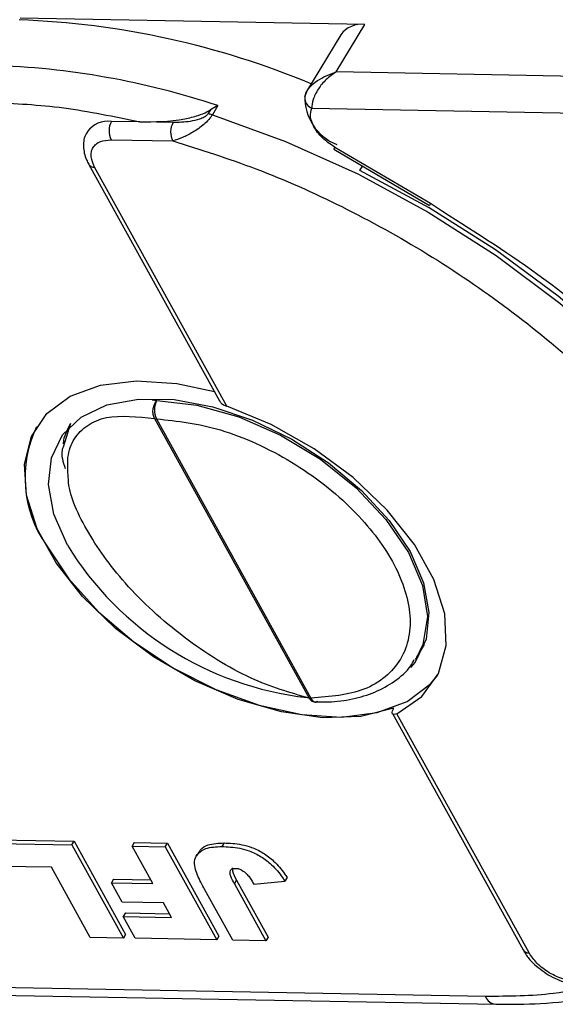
# Model space of a CAD drawing. Header units: millimetres. Extents: x 8853 to 11418, y 45 to 1005.
# Tile 239 of 256: x 10976 to 10992, y 680 to 710. Entities that reach past the tile are written whole.
import ezdxf

# ---------------------------------------------------------------- set-up
doc = ezdxf.new("R2010")
doc.units = ezdxf.units.MM

msp = doc.modelspace()

# ---------------------------------------------------------------- linework, layer by layer
at = {"color": 7, "linetype": 'Continuous', "lineweight": 25}
for p, q in [((10986.182, 709.652), (10975.612, 709.849)), ((10985.306, 708.197), (10986.182, 709.652)), ((10985.444, 709.334), (10984.398, 707.599)), ((11011.307, 707.713), (10985.306, 708.197)), ((10984.415, 707.626), (10984.336, 707.428)), ((10981.676, 707.161), (10981.445, 707.032)), ((10981.676, 707.161), (10981.507, 706.881)), ((10981.445, 707.032), (10981.368, 706.906)), ((10984.554, 707.08), (11011.286, 706.581)), ((10979.283, 706.662), (10978.41, 706.678)), ((10980.3, 706.643), (10979.283, 706.662)), ((10978.399, 706.112), (10980.289, 706.077)), ((10985.23, 705.823), (10988.168, 704.099)), ((10985.264, 705.888), (10988.201, 704.165)), ((10977.712, 705.359), (10981.721, 698.105)), ((10986.035, 705.173), (10986.114, 705.304)), ((10981.95, 697.934), (10977.894, 705.273)), ((10988.168, 704.099), (10988.168, 704.1)), ((10988.201, 704.165), (10988.569, 703.919)), ((10979.663, 698.127), (10979.803, 698.115)), ((10979.733, 697.555), (10984.473, 688.979)), ((10979.79, 697.549), (10984.53, 688.974)), ((10977.155, 697.406), (10976.926, 696.684)), ((10987.78, 690.238), (10988.01, 690.621)), ((10987.78, 690.238), (10987.729, 690.159)), ((10987.03, 688.5), (10991.039, 681.247)), ((10991.221, 681.16), (10987.164, 688.499)), ((10974.61, 684.518), (10977.197, 684.47)), ((10974.677, 684.63), (10977.264, 684.582)), ((10977.197, 684.47), (10977.264, 684.582)), ((10977.197, 684.47), (10978.777, 681.612)), ((10977.264, 684.582), (10978.844, 681.724)), ((10979.11, 684.548), (10979.043, 684.436)), ((10979.11, 684.548), (10980.128, 684.529)), ((10980.061, 684.417), (10980.128, 684.529)), ((10980.128, 684.529), (10981.708, 681.67)), ((10981.863, 684.533), (10981.796, 684.421)), ((10979.679, 683.285), (10979.043, 684.436)), ((10979.043, 684.436), (10980.061, 684.417)), ((10980.061, 684.417), (10981.641, 681.558)), ((10981.088, 684.253), (10981.021, 684.141)), ((10976.569, 683.784), (10975, 683.813)), ((10977.759, 681.631), (10976.569, 683.784)), ((10978.474, 683.421), (10978.407, 683.309)), ((10978.735, 682.715), (10978.407, 683.309)), ((10978.407, 683.309), (10979.679, 683.285)), ((10978.474, 683.421), (10979.616, 683.399)), ((10982.18, 683.28), (10982.248, 683.392)), ((10982.18, 683.28), (10983.147, 681.53)), ((10982.248, 683.392), (10983.215, 681.642)), ((10982.777, 683.264), (10983.729, 683.364)), ((10983.796, 683.476), (10983.729, 683.364)), ((10982.13, 681.549), (10981.275, 683.096)), ((10980.007, 682.691), (10978.735, 682.715)), ((10980.253, 682.246), (10980.007, 682.691)), ((10978.837, 682.385), (10978.769, 682.273)), ((10978.837, 682.385), (10980.19, 682.36)), ((10979.139, 681.605), (10978.769, 682.273)), ((10978.769, 682.273), (10980.253, 682.246)), ((10978.777, 681.612), (10977.759, 681.631)), ((10978.844, 681.724), (10978.777, 681.612)), ((10981.641, 681.558), (10979.139, 681.605)), ((10981.708, 681.67), (10981.641, 681.558)), ((10983.147, 681.53), (10982.13, 681.549)), ((10983.215, 681.642), (10983.147, 681.53)), ((10989.882, 679.82), (10963.15, 680.319)), ((10963.782, 680.072), (10990.204, 679.58))]:
    msp.add_line(p, q, dxfattribs=at)
at = {"color": 7, "linetype": 'Continuous', "lineweight": 25, "flags": 128}
for points in [[(10981.507, 706.881), (10983.745, 706.065), (10985.964, 705.063), (10988.129, 703.889), (10990.209, 702.562), (10992.17, 701.103), (10993.983, 699.532), (10995.621, 697.874), (10997.059, 696.155), (10998.275, 694.4), (10999.25, 692.636), (10999.969, 690.89), (11000.422, 689.189), (11000.601, 687.558), (11000.504, 686.023), (11000.133, 684.607), (10999.597, 683.499)], [(10999.914, 691.346), (10999.163, 693.058), (10998.17, 694.783), (10996.949, 696.496), (10995.519, 698.171), (10993.899, 699.785), (10992.114, 701.313), (10990.189, 702.734), (10988.153, 704.027), (10986.035, 705.173)], [(10987.072, 688.666), (10986.062, 688.416), (10984.897, 688.377), (10983.624, 688.552), (10982.296, 688.933), (10980.968, 689.504), (10979.696, 690.242), (10978.531, 691.116), (10977.521, 692.091), (10976.709, 693.125), (10976.128, 694.177), (10975.802, 695.202), (10975.744, 696.159), (10975.956, 697.008), (10976.431, 697.713), (10977.148, 698.246), (10978.078, 698.585), (10979.183, 698.716), (10980.415, 698.632), (10981.567, 698.385)], [(10977.058, 693.668), (10976.644, 694.622), (10976.478, 695.531), (10976.567, 696.354), (10976.907, 697.055), (10977.483, 697.604), (10978.271, 697.977), (10979.236, 698.157), (10980.335, 698.137), (10981.52, 697.916), (10982.741, 697.506), (10983.942, 696.924), (10985.073, 696.196), (10986.083, 695.352), (10986.928, 694.431), (10987.572, 693.472), (10987.986, 692.517), (10988.152, 691.608), (10988.063, 690.785), (10987.723, 690.084), (10987.585, 689.914)], [(10979.803, 698.115), (10981.026, 697.973), (10982.313, 697.611), (10983.599, 697.046), (10984.821, 696.308), (10985.916, 695.431), (10986.832, 694.461), (10987.523, 693.444), (10987.953, 692.433), (10988.102, 691.477), (10987.962, 690.623), (10987.78, 690.238)], [(10987.164, 688.499), (10987.928, 689.022), (10988.44, 689.728), (10988.679, 690.588), (10988.633, 691.564), (10988.305, 692.614), (10987.71, 693.691), (10986.872, 694.75), (10985.829, 695.745), (10984.625, 696.631), (10983.313, 697.372), (10981.95, 697.934)], [(10976.405, 693.68), (10977.101, 692.636), (10978.011, 691.63), (10979.098, 690.704), (10980.316, 689.895), (10981.616, 689.237), (10982.944, 688.756), (10984.247, 688.472), (10985.47, 688.397), (10986.565, 688.533), (10987.485, 688.876), (10988.194, 689.411), (10988.418, 689.682)], [(10984.685, 688.854), (10984.692, 688.853), (10984.693, 688.853)]]:
    msp.add_lwpolyline(points, dxfattribs=at)
at = {"color": 7, "linetype": 'Continuous', "lineweight": 25}
for centre, radius, start, end in [((10974.646, 684.085), 25.724, 67.3844, 87.9233), ((10986.08, 708.873), 0.785, 82.4891, 144.06), ((10973.976, 683.982), 24.424, 71.6252, 88.2192), ((10985.906, 707.419), 1.567, 178.4664, 248.0481), ((10984.696, 707.405), 0.355, 155.1302, 246.4231), ((10981.353, 706.417), 0.488, 71.6252, 88.2192), ((10978.308, 705.898), 0.786, 82.5841, 144.469), ((10978.95, 706.385), 0.615, 151.5352, 206.3243), ((10980.84, 706.35), 0.615, 151.5352, 206.3243), ((10985.579, 705.683), 0.376, 146.9673, 158.192), ((10977.878, 705.474), 0.202, 215.3072, 274.4953), ((10988.517, 703.96), 0.376, 146.9673, 158.192), ((10980.346, 697.82), 0.618, 151.4902, 205.9587), ((10979.795, 697.875), 0.326, 259.0396, 269.1758), ((10979.382, 695.744), 3.623, 154.4435, 214.7282), ((10985.548, 698.9), 9.973, 211.6419, 263.4605), ((10984.535, 689.299), 0.326, 259.0396, 269.1758), ((10984.718, 689.057), 0.206, 203.9248, 260.772), ((10991.205, 681.361), 0.201, 214.6245, 274.5551), ((10990.252, 679.98), 0.403, 203.3478, 262.7917)]:
    msp.add_arc(centre, radius, start, end, dxfattribs=at)
for points, knots in [([(10984.374, 707.554), (10984.41, 707.612), (10984.489, 707.74), (10984.781, 707.994), (10985.1, 708.118), (10985.306, 708.197)], [0, 0, 0, 0, 0.227067, 0.501595, 1, 1, 1, 1]), ([(10985.306, 708.197), (10985.199, 708.122), (10984.986, 707.973), (10984.74, 707.671), (10984.577, 707.348), (10984.561, 707.166), (10984.554, 707.08)], [0, 0, 0, 0, 0.251519, 0.501784, 0.765632, 1, 1, 1, 1]), ([(10979.283, 706.662), (10979.732, 706.664), (10980.307, 706.667), (10981.026, 706.839), (10981.296, 706.941), (10981.413, 707.013), (10981.445, 707.032)], [0, 0, 0, 0, 0.650763, 0.832826, 0.955517, 1, 1, 1, 1]), ([(10981.507, 706.881), (10981.473, 706.832), (10981.402, 706.73), (10981.248, 706.584), (10981.081, 706.453), (10980.858, 706.309), (10980.582, 706.169), (10980.387, 706.108), (10980.289, 706.077)], [0, 0, 0, 0, 0.119802, 0.251168, 0.367952, 0.501326, 0.749781, 1, 1, 1, 1]), ([(10981.368, 706.906), (10981.363, 706.897), (10981.351, 706.88), (10981.315, 706.845), (10981.237, 706.794), (10981.066, 706.724), (10980.733, 706.651), (10980.473, 706.646), (10980.3, 706.643)], [0, 0, 0, 0, 0.0289197, 0.0588409, 0.1265215, 0.2522718, 0.5028113, 1, 1, 1, 1]), ([(10985.264, 705.888), (10985.196, 705.931), (10985.059, 706.018), (10984.881, 706.173), (10984.728, 706.339), (10984.656, 706.455), (10984.621, 706.512)], [0, 0, 0, 0, 0.250113, 0.500005, 0.750113, 1, 1, 1, 1]), ([(10977.677, 706.348), (10977.663, 706.332), (10977.564, 706.215), (10977.536, 705.901), (10977.59, 705.582), (10977.693, 705.406), (10977.72, 705.361)], [0, 0, 0, 0, 0.059964, 0.4522506, 0.8571976, 1, 1, 1, 1]), ([(10977.894, 705.273), (10977.847, 705.38), (10977.775, 705.547), (10977.787, 705.744), (10977.838, 705.878), (10977.933, 705.986), (10978.102, 706.089), (10978.282, 706.103), (10978.399, 706.112)], [0, 0, 0, 0, 0.239443, 0.369607, 0.5, 0.630164, 0.760557, 1, 1, 1, 1]), ([(10980.289, 706.077), (10981.141, 705.81), (10982.875, 705.265), (10985.509, 704.089), (10988.122, 702.646), (10990.621, 700.949), (10992.911, 699.063), (10994.904, 697.058), (10996.576, 695.012), (10997.399, 693.642), (10997.803, 692.97)], [0, 0, 0, 0, 0.119843, 0.244, 0.371208, 0.5, 0.628792, 0.756, 0.880157, 1, 1, 1, 1]), ([(10988.569, 703.919), (10989.626, 703.249), (10991.888, 701.814), (10994.928, 699.173), (10997.562, 696.247), (10999.482, 693.445), (11000.176, 691.697), (11000.477, 690.938)], [0, 0, 0, 0, 0.190079, 0.407052, 0.624026, 0.836613, 1, 1, 1, 1]), ([(10979.733, 697.555), (10979.716, 697.595), (10979.69, 697.656), (10979.682, 697.757), (10979.687, 697.853), (10979.711, 697.95), (10979.752, 698.045), (10979.785, 698.09), (10979.803, 698.115)], [0, 0, 0, 0, 0.24166, 0.368694, 0.499829, 0.705384, 0.84166, 1, 1, 1, 1]), ([(10981.726, 698.108), (10981.733, 698.092), (10981.757, 698.044), (10981.835, 697.982), (10981.913, 697.95), (10981.95, 697.934)], [0, 0, 0, 0, 0.203309, 0.617373, 1, 1, 1, 1]), ([(10977.087, 695.751), (10977.072, 695.961), (10977.038, 696.415), (10977.245, 696.959), (10977.648, 697.373), (10978.392, 697.699), (10979.204, 697.612), (10979.733, 697.555)], [0, 0, 0, 0, 0.151946, 0.327722, 0.504124, 0.677381, 1, 1, 1, 1]), ([(10979.79, 697.549), (10980.437, 697.478), (10981.431, 697.367), (10982.862, 696.809), (10983.945, 696.241), (10984.956, 695.544), (10986.093, 694.538), (10987.145, 693.168), (10987.601, 691.81), (10987.564, 690.826), (10987.311, 690.152), (10986.839, 689.613), (10986.002, 689.097), (10985.11, 689.022), (10984.53, 688.974)], [0, 0, 0, 0, 0.119771, 0.184208, 0.25, 0.315792, 0.380229, 0.5, 0.619771, 0.684208, 0.75, 0.815792, 0.880229, 1, 1, 1, 1]), ([(10976.942, 696.782), (10976.942, 696.784), (10976.939, 696.913), (10977.016, 697.121), (10977.109, 697.311), (10977.155, 697.405)], [0, 0, 0, 0, 0.008649, 0.505604, 1, 1, 1, 1]), ([(10976.926, 696.684), (10976.914, 696.65), (10976.846, 696.469), (10976.925, 696.224), (10976.989, 696.025)], [0, 0, 0, 0, 0.183496, 1, 1, 1, 1]), ([(10984.473, 688.979), (10983.884, 689.144), (10982.98, 689.398), (10981.648, 690.136), (10980.629, 690.831), (10979.67, 691.634), (10978.575, 692.743), (10977.57, 694.158), (10977.091, 695.277), (10977.088, 695.725), (10977.087, 695.751)], [0, 0, 0, 0, 0.19271, 0.296202, 0.401573, 0.50657, 0.609032, 0.798666, 0.9883, 1, 1, 1, 1]), ([(10984.687, 688.866), (10984.812, 688.862), (10985.208, 688.848), (10985.819, 688.941), (10986.51, 689.144), (10987.111, 689.488), (10987.526, 689.831), (10987.668, 690.096), (10987.702, 690.16)], [0, 0, 0, 0, 0.093633, 0.294496, 0.499289, 0.709533, 0.929459, 1, 1, 1, 1]), ([(10984.741, 688.875), (10984.711, 688.866), (10984.662, 688.851), (10984.597, 688.865), (10984.532, 688.897), (10984.496, 688.947), (10984.473, 688.979)], [0, 0, 0, 0, 0.291377, 0.477312, 0.657419, 1, 1, 1, 1]), ([(10984.624, 688.867), (10984.645, 688.859), (10984.668, 688.85), (10984.691, 688.854), (10984.693, 688.854)], [0, 0, 0, 0, 0.915848, 1, 1, 1, 1]), ([(10987.164, 688.499), (10987.136, 688.488), (10987.079, 688.466), (10987.029, 688.486), (10987.018, 688.542), (10987.039, 688.609), (10987.065, 688.653), (10987.072, 688.666)], [0, 0, 0, 0, 0.2389511, 0.4783977, 0.7037272, 0.9115872, 1, 1, 1, 1]), ([(10981.101, 684.246), (10981.115, 684.275), (10981.165, 684.378), (10981.405, 684.511), (10981.691, 684.525), (10981.863, 684.533)], [0, 0, 0, 0, 0.132075, 0.476711, 1, 1, 1, 1]), ([(10981.863, 684.533), (10981.951, 684.53), (10982.217, 684.52), (10982.631, 684.448), (10983.074, 684.232), (10983.438, 683.95), (10983.661, 683.683), (10983.772, 683.512), (10983.796, 683.476)], [0, 0, 0, 0, 0.128183, 0.387536, 0.549691, 0.711944, 0.938522, 1, 1, 1, 1]), ([(10981.275, 683.096), (10981.234, 683.172), (10981.113, 683.398), (10980.969, 683.717), (10980.946, 684.031), (10981.07, 684.234), (10981.331, 684.403), (10981.621, 684.414), (10981.796, 684.421)], [0, 0, 0, 0, 0.11362, 0.335894, 0.475067, 0.614217, 0.767404, 1, 1, 1, 1]), ([(10981.796, 684.421), (10981.884, 684.418), (10982.15, 684.408), (10982.563, 684.336), (10983.007, 684.12), (10983.371, 683.838), (10983.594, 683.571), (10983.705, 683.4), (10983.729, 683.364)], [0, 0, 0, 0, 0.128183, 0.387536, 0.549691, 0.711944, 0.938522, 1, 1, 1, 1]), ([(10982.18, 683.28), (10982.14, 683.356), (10982.082, 683.469), (10982.043, 683.605), (10982.05, 683.681), (10982.088, 683.728), (10982.146, 683.75), (10982.193, 683.751), (10982.215, 683.752)], [0, 0, 0, 0, 0.3727162, 0.5486281, 0.6836918, 0.7935027, 0.903383, 1, 1, 1, 1]), ([(10982.118, 683.766), (10982.118, 683.737), (10982.121, 683.621), (10982.193, 683.49), (10982.248, 683.392)], [0, 0, 0, 0, 0.252154, 1, 1, 1, 1]), ([(10982.215, 683.752), (10982.235, 683.751), (10982.269, 683.749), (10982.324, 683.738), (10982.362, 683.723), (10982.383, 683.713), (10982.387, 683.711)], [0, 0, 0, 0, 0.364246, 0.622323, 0.945339, 1, 1, 1, 1]), ([(10982.387, 683.711), (10982.433, 683.682), (10982.525, 683.623), (10982.627, 683.506), (10982.706, 683.387), (10982.753, 683.305), (10982.777, 683.264)], [0, 0, 0, 0, 0.243238, 0.486568, 0.742114, 1, 1, 1, 1]), ([(10991.047, 681.248), (10991.07, 681.203), (10991.142, 681.065), (10991.377, 680.789), (10991.64, 680.603), (10991.805, 680.486)], [0, 0, 0, 0, 0.151858, 0.468004, 1, 1, 1, 1]), ([(10991.843, 680.549), (10991.774, 680.593), (10991.638, 680.682), (10991.406, 680.886), (10991.294, 681.053), (10991.221, 681.16)], [0, 0, 0, 0, 0.260329, 0.521114, 1, 1, 1, 1]), ([(10992.674, 680.285), (10992.545, 680.299), (10992.345, 680.32), (10992.057, 680.43), (10991.914, 680.509), (10991.843, 680.549)], [0, 0, 0, 0, 0.478886, 0.739215, 1, 1, 1, 1]), ([(10991.805, 680.486), (10991.987, 680.393), (10992.241, 680.264), (10992.593, 680.179), (10992.748, 680.174), (10992.833, 680.172)], [0, 0, 0, 0, 0.538027, 0.74783, 1, 1, 1, 1]), ([(10993.297, 680.156), (10992.864, 680.062), (10991.808, 679.833), (10990.596, 679.825), (10989.882, 679.82)], [0, 0, 0, 0, 0.4107, 1, 1, 1, 1]), ([(10990.201, 679.586), (10990.664, 679.584), (10991.643, 679.581), (10993.045, 679.748), (10994.074, 679.93), (10994.581, 680.102), (10994.664, 680.13)], [0, 0, 0, 0, 0.288695, 0.61123, 0.936164, 1, 1, 1, 1])]:
    msp.add_open_spline(points, degree=3, knots=knots, dxfattribs=at)
for points in [[(10974.714, 707.263), (10975.45, 707.227), (10976.922, 707.156), (10978.496, 706.826), (10979.283, 706.662)], [(10984.621, 706.512), (10984.574, 706.618), (10984.481, 706.828), (10984.53, 706.996), (10984.554, 707.08)]]:
    msp.add_open_spline(points, degree=3, dxfattribs=at)

doc.saveas('drawing.dxf')
